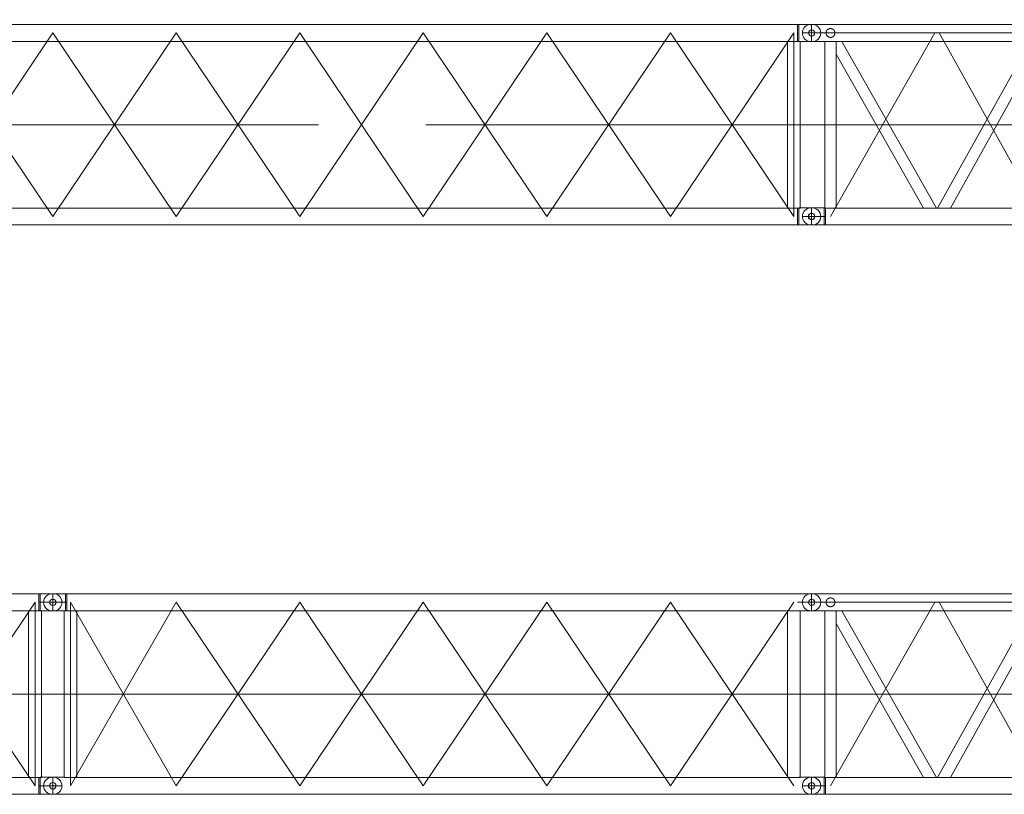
# Model space of a CAD drawing. Extents: x 8365 to 131642, y 1960 to 79602.
# Tile 17 of 121: x 31529 to 39314, y 9677 to 15800. Entities that reach past the tile are written whole.
import ezdxf

# ---------------------------------------------------------------- set-up
doc = ezdxf.new("R2010")
doc.units = 0
doc.header["$LTSCALE"] = 100
doc.header["$MEASUREMENT"] = 0
doc.linetypes.add('CENTER', pattern=[50.5, 30, -9, 2.5, -9])
doc.linetypes.add('HIDDEN', pattern=[12.6, 8.4, -4.2])
doc.layers.add('11', color=7, linetype='Continuous')

# ---------------------------------------------------------------- blocks, each defined once
blk = doc.blocks.new('*G63')
at = {"layer": '11', "color": 7, "linetype": 'Continuous', "lineweight": 9}
for p, q in [((42089, 11267.8), (42512.2, 11299.8)), ((42512.2, 11299.8), (42512.2, 11294.9)), ((42512.9, 11294.9), (43672.9, 11294.9)), ((42959.2, 11299.9), (42517.9, 11299.9)), ((42517.9, 11299.9), (42517.9, 11294.9)), ((42517.9, 11294.9), (42959.2, 11294.9)), ((42959.2, 11294.9), (42959.2, 11299.9)), ((42959.2, 11295), (42959.2, 11297.9)), ((42959.2, 11297.9), (42962.2, 11295)), ((42959.2, 11297.8), (42959.2, 11297.9)), ((42959.2, 11296.6), (42959.2, 11297.3)), ((42959.2, 11295.5), (42960.4, 11296.7)), ((42962.2, 11295), (42959.2, 11295)), ((42960.7, 11296.4), (42959.3, 11295)), ((42959.5, 11297.6), (42959.5, 11297.2)), ((42959.9, 11295), (42961, 11296.1)), ((42960.1, 11297), (42960.1, 11296)), ((42961.1, 11295), (42961.1, 11295.5)), ((42961.3, 11295.8), (42961.3, 11295)), ((42961.9, 11295.2), (42961.9, 11295)), ((43656.5, 11300), (43325.2, 11300)), ((43325.2, 11300), (43325.2, 11295)), ((43325.2, 11295), (43656.5, 11295)), ((43413.5, 11294.9), (43413.5, 11289.8)), ((43513.5, 11289.8), (43513.5, 11294.9)), ((43656.5, 11295), (43656.5, 11300)), ((37790.4, 11262.5), (37785.4, 11262.5)), ((37890.8, 11262.5), (37790.4, 11262.5)), ((37899.9, 11261.5), (37890.8, 11262.5)), ((42074.3, 11261.5), (37899.9, 11261.5)), ((42065.9, 11229.1), (42065.9, 11242.8)), ((42070.9, 11229.1), (42065.9, 11229.1)), ((42512.9, 11225.5), (42071.2, 11225.5)), ((42512.9, 11164.5), (42512.9, 11225.5)), ((42646.4, 11232.1), (42692.9, 11234.6)), ((42646.4, 11227.5), (42646.4, 11232.1)), ((42692.9, 11234.6), (43602.1, 11234.6)), ((43433.5, 11269.8), (43493.5, 11269.8)), ((43580.1, 11237.2), (43585, 11235.9)), ((43602.1, 11234.6), (43630.3, 11224.3)), ((43630.3, 11224.3), (43630.3, 11217.5)), ((43630.3, 11224.3), (43630.3, 11217.5)), ((42207.9, 11122.7), (42207.9, 11160.7)), ((42210.3, 11122.6), (42210.3, 11164.5)), ((42210.3, 11164.5), (42512.9, 11164.5)), ((42646.4, 11157.8), (42646.4, 11162.5)), ((42693.6, 11155), (42646.4, 11157.8)), ((43596, 11155), (42693.6, 11155)), ((43577.4, 11155), (43596, 11155)), ((43630.3, 11165.7), (43604.6, 11156.2)), ((43604.6, 11156.2), (43612.5, 11159.1)), ((43630.3, 11172.5), (43630.3, 11165.7)), ((37790.4, 11127.5), (37785.4, 11127.5)), ((37890.8, 11127.5), (37790.4, 11127.5)), ((37890.8, 11127.5), (37899.9, 11128.5)), ((37984.3, 11128.5), (37895.4, 11128.5)), ((37895.4, 11128.5), (37895.4, 9811.5)), ((42205.7, 11128.5), (37899.9, 11128.5)), ((37984.3, 9811.5), (37984.3, 11128.5)), ((38028.9, 11128.5), (37984.3, 11128.5)), ((37984.3, 11128.5), (37984.3, 11026.9)), ((38778.3, 9811.5), (38028.9, 11128.5)), ((38786.1, 9811.5), (39519.6, 11128.5)), ((39621.5, 11128.5), (38887.9, 9811.5)), ((39519.6, 11128.5), (39621.5, 11128.5)), ((39730.5, 11128.5), (39628.7, 11128.5)), ((39628.7, 11128.5), (40362.2, 9811.5)), ((40464.1, 9811.5), (39730.5, 11128.5)), ((40471.3, 9811.5), (41204.8, 11128.5)), ((41306.7, 11128.5), (40573.1, 9811.5)), ((41314.4, 11128.5), (42063.8, 9811.5)), ((42108.4, 9913), (41416.8, 11128.5)), ((41766.3, 11128.5), (41716.3, 11128.5)), ((41923.8, 11128.5), (41873.8, 11128.5)), ((42081.3, 11128.5), (42031.3, 11128.5)), ((42108.4, 11117), (42108.4, 9811.5)), ((42197.3, 9811.5), (42197.3, 11128.5)), ((43184.2, 11060.6), (42197.3, 9877.5)), ((42212.9, 11128.5), (42206.9, 11128.5)), ((42511.3, 11060.8), (42229.6, 11097.9)), ((42512, 11065.8), (42511.3, 11060.8)), ((43673, 11065.6), (42512.9, 11065.6)), ((42517.9, 11060.6), (42517.9, 11065.6)), ((42517.9, 11065.6), (43656.4, 11065.6)), ((43656.4, 11060.6), (42517.9, 11060.6)), ((42839.2, 11100), (42815.1, 11106.9)), ((43013.8, 11100.5), (43113.8, 11100.5)), ((43250.3, 11060.6), (43184.2, 11060.6)), ((43250.3, 10981.3), (43250.3, 11060.6)), ((43351.9, 11060.6), (43250.3, 11060.6)), ((43250.3, 11060.6), (43250.3, 9811.5)), ((43322.6, 9793.2), (43322.6, 11060.6)), ((43322.6, 11060.6), (43577.8, 11060.6)), ((43650.3, 11060.6), (43548.7, 11060.6)), ((43577.8, 11060.6), (43577.8, 9793.2)), ((43650.3, 9811.5), (43650.3, 11060.6)), ((43656.4, 11065.6), (43656.4, 11060.6)), ((37984.3, 11026.9), (38675.9, 9811.5)), ((42274.5, 9811.5), (43250.3, 10981.3)), ((43657.3, 9977.5), (43642.3, 9977.5)), ((43642.3, 9977.5), (43642.3, 9811.5)), ((43790.4, 9817.5), (43657.3, 9977.5)), ((37790.4, 9812.5), (37785.4, 9812.5)), ((37895.4, 9812.5), (37790.4, 9812.5)), ((37890.8, 9812.5), (37890.8, 9677.5)), ((37895.4, 9811.5), (37984.3, 9811.5)), ((43251.3, 9811.5), (37899.9, 9811.5)), ((37899.9, 9811.5), (37899.9, 9678.5)), ((38367.2, 9811.5), (38355.2, 9811.5)), ((39631.1, 9811.5), (39619.1, 9811.5)), ((41316.3, 9811.5), (41304.3, 9811.5)), ((42733, 9811.5), (42721, 9811.5)), ((43250.3, 9811.5), (43322.6, 9811.5)), ((43577.8, 9811.5), (43650.3, 9811.5)), ((43642.3, 9811.5), (43680.9, 9811.5)), ((43680.9, 9811.5), (43651.3, 9811.5)), ((43680.9, 9812.5), (43790.4, 9812.5)), ((43680.9, 9811.5), (43680.9, 9812.5)), ((43680.9, 9677.5), (43680.9, 9811.5)), ((43790.4, 9812.5), (43790.4, 9817.5)), ((43790.4, 9812.5), (43795.4, 9812.5)), ((43577.8, 9793.2), (43322.6, 9793.2)), ((37790.4, 9677.5), (37785.4, 9677.5)), ((37890.8, 9677.5), (37790.4, 9677.5)), ((37899.9, 9678.5), (37890.8, 9677.5)), ((37899.9, 9678.5), (43680.9, 9678.5)), ((43680.9, 9677.5), (43790.4, 9677.5))]:
    blk.add_line(p, q, dxfattribs=at)
at = {"layer": '11', "color": 7, "linetype": 'HIDDEN', "lineweight": 9}
for p, q in [((43671.2, 11295), (42510.3, 11295)), ((42512.9, 11294.9), (42517.9, 11294.9)), ((42761.4, 11258.8), (42646.4, 11233.2)), ((42646.4, 11233.2), (42646.4, 11227.9)), ((43535.9, 11260), (42767.9, 11260)), ((43630.3, 11224.3), (43535.9, 11260)), ((43630.3, 11217.5), (43630.3, 11224.3)), ((42077.7, 11195), (42228, 11195)), ((42210.3, 11150.7), (42210.3, 11122.6)), ((42646.6, 11162.5), (42646.6, 11156.4)), ((42646.6, 11156.4), (42832.3, 11101.9)), ((43208.3, 11135.1), (43547.3, 11135.1)), ((43547.3, 11135.1), (43630.3, 11165.7)), ((43630.3, 11165.7), (43630.3, 11172.5)), ((39726.8, 11128.5), (39632.4, 11128.5)), ((42194.1, 11128.5), (42111.6, 11128.5)), ((42517.9, 11065.6), (42512.9, 11065.6)), ((42839.2, 11100.6), (43135.7, 11100.6)), ((43145.1, 11103.7), (43198.7, 11132.7)), ((43496.3, 10470), (43406.3, 10470)), ((43486.3, 10470), (43416.3, 10470)), ((43416.3, 10470), (43486.3, 10470))]:
    blk.add_line(p, q, dxfattribs=at)
at = {"layer": '11', "color": 7, "linetype": 'CENTER', "lineweight": 9}
for p, q in [((37790.4, 11262.5), (37790.4, 11127.5)), ((37885.1, 11262.5), (37879.4, 11262.5)), ((42646.4, 11151), (42646.4, 11237.6)), ((42646.4, 11186.3), (42646.4, 11211.3)), ((43128.5, 11155.5), (43128.5, 11232.5)), ((43630.3, 11195), (43630.3, 11237.5)), ((43630.4, 11142.3), (43630.4, 11248.4)), ((37717.9, 11195), (37901.9, 11195)), ((37790.4, 11195), (43790.4, 11195)), ((37939.9, 9745), (38765, 11195)), ((38765, 11195), (38800, 11195)), ((38800, 11195), (39607.6, 9745)), ((39607.6, 11195), (39642.6, 11195)), ((39642.6, 9745), (40450.2, 11195)), ((40485.2, 11195), (41292.8, 9745)), ((41327.8, 9745), (42152.9, 11195)), ((42011.2, 11195), (43930, 11195)), ((42623.8, 11195), (42190.1, 11195)), ((43742.6, 11195), (42623.8, 11195)), ((42646.4, 11182.2), (42646.4, 11209.9)), ((43630.3, 11184), (43630.3, 11204.1)), ((43630.3, 11192.8), (43630.3, 11197.1)), ((43630.3, 11195), (43630.3, 11157.5)), ((43630.4, 11192.8), (43630.4, 11197.1)), ((43667.8, 11195), (43742.6, 11195)), ((37879.4, 11127.5), (37890.4, 11127.5)), ((37790.4, 10470), (43790.4, 10470)), ((37790.4, 9812.5), (37790.4, 9677.5)), ((37885.1, 9812.5), (37879.4, 9812.5)), ((43790.4, 9812.5), (43790.4, 9677.5)), ((37717.9, 9745), (37901.9, 9745)), ((39607.6, 9745), (39642.6, 9745)), ((43862.9, 9745), (43678.9, 9745)), ((43790.4, 9806.7), (43790.4, 9689.1)), ((37879.4, 9677.5), (37890.4, 9677.5))]:
    blk.add_line(p, q, dxfattribs=at)
at = {"layer": '11', "color": 7, "linetype": 'Continuous', "lineweight": 9}
blk.add_lwpolyline([(43672.9, 11294.9), (43677.6, 11293.3), (43681.7, 11291.7), (43685.5, 11290.1), (43688.7, 11288.4), (43691.6, 11286.8), (43694, 11285.2), (43696.1, 11283.5), (43697.7, 11281.8), (43699, 11280.1), (43699.8, 11278.3)], dxfattribs=at)
at = {"layer": '11', "color": 7, "linetype": 'HIDDEN', "lineweight": 9}
blk.add_lwpolyline([(43135.7, 11100.6), (43136.7, 11100.8), (43137.6, 11101), (43138.6, 11101.2), (43139.6, 11101.4), (43140.6, 11101.7), (43141.5, 11102), (43142.5, 11102.4), (43143.4, 11102.8), (43144.3, 11103.2), (43145.1, 11103.7)], dxfattribs=at)
at = {"layer": '11', "color": 7, "linetype": 'CENTER', "lineweight": 9}
for centre, radius in [((37939.9, 11195), 35), ((42646.4, 11195), 32.5), ((43630.3, 11195), 22.5)]:
    blk.add_circle(centre, radius, dxfattribs=at)
at = {"layer": '11', "color": 7, "linetype": 'Continuous', "lineweight": 9}
for centre, radius in [((42646.4, 11195), 65), ((42646.4, 11194.9), 40), ((42646.4, 11194.9), 40), ((42646.4, 11194.9), 38), ((43128.5, 11194.6), 27.5), ((43628.7, 11195), 65), ((43630.4, 11195), 40), ((43630.4, 11195), 40), ((43630.4, 11195), 38), ((43630.4, 11194.3), 27.5), ((37790.4, 9744.2), 25.5), ((37790.4, 9744.2), 25)]:
    blk.add_circle(centre, radius, dxfattribs=at)
at = {"layer": '11', "color": 7, "linetype": 'HIDDEN', "lineweight": 9}
blk.add_circle((42646.4, 11195), 27.5, dxfattribs=at)
at = {"layer": '11', "color": 7, "linetype": 'Continuous', "lineweight": 9}
for centre, radius, start, end in [((43433.5, 11289.8), 20, 180, -90.02621), ((43493.5, 11289.8), 20, -90, 0.01749), ((37785.4, 11195), 67.5, 90, 180), ((42090.9, 11242.8), 25, 94.33804, 179.9978), ((42646.4, 11195), 32.5, 90, -90), ((43630.3, 11195), 22.5, -90, 90), ((42921.9, 11180.2), 784, -7.18536, 7.18518), ((37785.4, 11195), 67.5, 180, -90), ((43596, 11185), 30, -90, -73.35593), ((43596, 11185.1), 30.1, -90, -73.42239), ((42232.9, 11122.7), 25, 180, -97.49106), ((43673, 11095.6), 30, -90, -26.49203), ((37785.4, 9745), 67.5, 90, 180), ((43795.4, 9745), 67.5, 0, 90), ((37785.4, 9745), 67.5, 180, -90), ((43795.4, 9745), 67.5, -90, 0)]:
    blk.add_arc(centre, radius, start, end, dxfattribs=at)
at = {"layer": '11', "color": 7, "linetype": 'HIDDEN', "lineweight": 9}
for centre, radius, start, end in [((42646.6, 11195.2), 32.7, 90.38233, -90.00244), ((42768, 11239.9), 20.1, 90, 109.13646), ((43630.3, 11195), 22.5, -90, 90), ((43208.3, 11115.1), 20, 90, 118.40984), ((42839.2, 11120.7), 20, -109.99475, -89.99823)]:
    blk.add_arc(centre, radius, start, end, dxfattribs=at)
blk = doc.blocks.new('*G64')
at = {"layer": '11', "color": 7, "linetype": 'Continuous', "lineweight": 9}
for p, q in [((30673.7, 11261.4), (31679.3, 11261.4)), ((31690, 11262.4), (31679.3, 11261.4)), ((31679.3, 11261.4), (31679.3, 11128.4)), ((31790.4, 11262.4), (31690, 11262.4)), ((31690, 11262.4), (31690, 11253.9)), ((31690, 11262.4), (31690, 11127.4)), ((31785.4, 11262.4), (31790.4, 11262.4)), ((31795.3, 11262.4), (31790.4, 11262.4)), ((31599.6, 11128.4), (30673.7, 11128.4)), ((31701.2, 11128.4), (31599.6, 11128.4)), ((31599.6, 11128.4), (31599.6, 9811.4)), ((31679.3, 11128.4), (31701.2, 11128.4)), ((31686.9, 11127.4), (31790.4, 11127.4)), ((31701.2, 9811.4), (31701.2, 11128.4)), ((31599.6, 9811.4), (30673.7, 9811.4)), ((31599.6, 9811.4), (31701.2, 9811.4)), ((31679.3, 9678.4), (31679.3, 9811.4)), ((31679.3, 9811.4), (31701.2, 9811.4)), ((31790.4, 9812.4), (31689.9, 9812.4)), ((31689.9, 9812.4), (31689.9, 9803.9)), ((31689.9, 9812.4), (31689.9, 9677.4)), ((31702.1, 9812.4), (31707.9, 9812.4)), ((30673.7, 9678.4), (31679.3, 9678.4)), ((31689.9, 9677.4), (31679.3, 9678.4)), ((31686.9, 9677.4), (31790.4, 9677.4)), ((31702.1, 9677.4), (31707.9, 9677.4))]:
    blk.add_line(p, q, dxfattribs=at)
at = {"layer": '11', "color": 7, "linetype": 'CENTER', "lineweight": 9}
for p, q in [((31702.1, 11262.4), (31707.9, 11262.4)), ((31790.4, 11262.4), (31790.4, 11127.4)), ((31790.4, 11261.4), (31790.4, 11128.4)), ((31650.4, 9744.9), (30673.7, 11194.9)), ((31650.4, 11194.9), (30673.7, 9744.9)), ((31650.4, 11194.9), (31650.4, 9744.9)), ((31731.2, 11194.9), (31849.2, 11194.9)), ((31707.9, 11127.4), (31696.8, 11127.4)), ((31790.4, 10469.9), (19790.4, 10469.9)), ((19790.4, 10469.9), (31790.4, 10469.9)), ((31790.4, 9812.4), (31790.4, 9677.4)), ((31790.4, 9811.4), (31790.4, 9678.4)), ((31831.3, 9744.9), (31734.4, 9744.9))]:
    blk.add_line(p, q, dxfattribs=at)
at = {"layer": '11', "color": 7, "linetype": 'Continuous', "lineweight": 9}
for centre in [(31790.4, 11194.9), (31790.4, 9744.9), (31790.4, 9744.9)]:
    blk.add_circle(centre, 25, dxfattribs=at)
for centre, start, end in [((31795.3, 11194.9), 0, 90), ((31795.3, 11194.9), -90, 0), ((31795.3, 9744.9), 0, 94.22456), ((31795.3, 9744.9), -94.22533, 0)]:
    blk.add_arc(centre, 67.5, start, end, dxfattribs=at)
blk = doc.blocks.new('*G65')
at = {"layer": '11', "color": 7, "linetype": 'Continuous', "lineweight": 9}
for p, q in [((31785.4, 11262.4), (31790.4, 11262.4)), ((31795.3, 11262.4), (31790.4, 11262.4)), ((31790.4, 11262.4), (31890.8, 11262.4)), ((31878.6, 11262.4), (31872.9, 11262.4)), ((31890.8, 11262.4), (31890.8, 11253.9)), ((31890.8, 11262.4), (31890.8, 11127.4)), ((31901.3, 11261.4), (31890.8, 11262.4)), ((32907, 11261.4), (31901.3, 11261.4)), ((31901.3, 11261.4), (31901.3, 11128.4)), ((32767, 11261.4), (31901.3, 11261.4)), ((32767, 11261.4), (33743.7, 11261.4)), ((32907, 11261.4), (33883.7, 11261.4)), ((34720.3, 11261.4), (33743.7, 11261.4)), ((34720.3, 11261.4), (35697, 11261.4)), ((36673.7, 11261.4), (35697, 11261.4)), ((36673.7, 11261.4), (37679.3, 11261.4)), ((37690, 11262.4), (37679.3, 11261.4)), ((37790.4, 11262.4), (37690, 11262.4)), ((31790.4, 11127.4), (31785.4, 11127.4)), ((31790.4, 11127.5), (31795.3, 11127.5)), ((31893.9, 11127.4), (31790.4, 11127.4)), ((31878.6, 11127.4), (31872.9, 11127.4)), ((31879.6, 9811.4), (31879.6, 11128.4)), ((31879.6, 11128.4), (31981.2, 11128.4)), ((31901.3, 11128.4), (31879.6, 11128.4)), ((31901.3, 11128.4), (32767, 11128.4)), ((31981.2, 11128.4), (31981.2, 9811.4)), ((31981.2, 11128.4), (32907, 11128.4)), ((33743.7, 11128.4), (32767, 11128.4)), ((33883.7, 11128.4), (32907, 11128.4)), ((33743.7, 11128.4), (34720.3, 11128.4)), ((35697, 11128.4), (34720.3, 11128.4)), ((35697, 11128.4), (36673.7, 11128.4)), ((37599.6, 11128.4), (36673.7, 11128.4)), ((37701.2, 11128.4), (37599.6, 11128.4)), ((37599.6, 11128.4), (37599.6, 9811.4)), ((37679.3, 11128.4), (37701.2, 11128.4)), ((37686.9, 11127.5), (37790.4, 11127.5)), ((37701.2, 9811.4), (37701.2, 11128.4)), ((31785.4, 9812.4), (31790.4, 9812.4)), ((31879.6, 9812.4), (31790.4, 9812.4)), ((31901.3, 9811.4), (31879.6, 9811.4)), ((31981.2, 9811.4), (31879.6, 9811.4)), ((32767, 9811.4), (31901.3, 9811.4)), ((31981.2, 9811.4), (32907, 9811.4)), ((32767, 9811.4), (33743.7, 9811.4)), ((34720.3, 9811.4), (33743.7, 9811.4)), ((34720.3, 9811.4), (35697, 9811.4)), ((36673.7, 9811.4), (35697, 9811.4)), ((37599.6, 9811.4), (36673.7, 9811.4)), ((37599.6, 9811.4), (37701.2, 9811.4)), ((37679.3, 9811.4), (37701.2, 9811.4)), ((37790.4, 9812.4), (37689.9, 9812.4)), ((37702.1, 9812.4), (37707.9, 9812.4)), ((37785.4, 9812.4), (37790.4, 9812.4)), ((37795.3, 9812.4), (37790.4, 9812.4)), ((31790.4, 9677.5), (31785.4, 9677.5)), ((31901.3, 9677.5), (31790.4, 9677.5)), ((31790.4, 9677.4), (31795.3, 9677.4)), ((32907, 9678.4), (31901.3, 9678.4)), ((31901.3, 9678.4), (32767, 9678.4)), ((33743.7, 9678.4), (32767, 9678.4)), ((33743.7, 9678.4), (34720.3, 9678.4)), ((35697, 9678.4), (34720.3, 9678.4)), ((35697, 9678.4), (36673.7, 9678.4)), ((36673.7, 9678.4), (37679.3, 9678.4)), ((37679.3, 9678.4), (37686.9, 9677.4)), ((37686.9, 9677.4), (37790.4, 9677.4)), ((37702.1, 9677.4), (37707.9, 9677.4))]:
    blk.add_line(p, q, dxfattribs=at)
at = {"layer": '11', "color": 7, "linetype": 'CENTER', "lineweight": 9}
for p, q in [((31790.4, 11262.4), (31790.4, 11127.5)), ((31790.4, 11261.4), (31790.4, 11128.4)), ((37702.1, 11262.4), (37707.9, 11262.4)), ((37790.4, 11262.4), (37790.4, 11127.5)), ((37790.4, 11261.4), (37790.4, 11128.4)), ((31862.9, 11195), (31678.9, 11195)), ((31790.4, 11194.9), (31718.9, 11194.9)), ((31901.9, 11194.9), (31790.4, 11194.9)), ((32767, 11194.9), (31930.4, 9744.9)), ((32767, 9744.9), (31930.4, 11194.9)), ((31930.4, 11194.9), (31930.4, 9744.9)), ((33743.7, 9744.9), (32767, 11194.9)), ((33743.7, 11194.9), (32767, 9744.9)), ((34720.3, 11194.9), (33743.7, 9744.9)), ((34720.3, 9744.9), (33743.7, 11194.9)), ((35697, 9744.9), (34720.3, 11194.9)), ((35697, 11194.9), (34720.3, 9744.9)), ((36673.7, 11194.9), (35697, 9744.9)), ((36673.7, 9744.9), (35697, 11194.9)), ((37650.4, 9744.9), (36673.7, 11194.9)), ((37650.4, 11194.9), (36673.7, 9744.9)), ((37862.9, 11195), (37678.9, 11195)), ((37707.9, 11127.5), (37696.8, 11127.5)), ((37790.4, 10469.9), (31790.4, 10469.9)), ((31790.4, 10469.9), (37790.4, 10469.9)), ((31790.4, 9812.4), (31790.4, 9677.5)), ((31790.4, 9811.4), (31790.4, 9678.4)), ((37790.4, 9812.4), (37790.4, 9677.5)), ((37790.4, 9811.4), (37790.4, 9678.4)), ((31678.9, 9744.9), (31790.4, 9744.9)), ((31790.4, 9744.9), (31861.9, 9744.9)), ((31872.8, 9677.5), (31883.9, 9677.5))]:
    blk.add_line(p, q, dxfattribs=at)
at = {"layer": '11', "color": 7, "linetype": 'Continuous', "lineweight": 9}
for centre, radius in [((31790.4, 11194.9), 25), ((37790.4, 11194.9), 25), ((37790.4, 9745), 25.5)]:
    blk.add_circle(centre, radius, dxfattribs=at)
for centre, start, end in [((31785.4, 11194.9), 90, 180), ((31795.3, 11194.9), 82.4285, 90.00209), ((37785.4, 11194.9), 90, 180), ((37795.3, 11195), 0, 90), ((31785.4, 11194.9), 180, -90), ((37785.4, 11194.9), 180, -90), ((37795.3, 11195), -90, 0), ((31785.4, 9745), 90, 180), ((31785.4, 9744.9), 90, 97.57547), ((37785.4, 9745), 90, 180), ((37785.4, 9744.9), 90, 97.57547), ((37795.3, 9744.9), 0, 90), ((31785.4, 9745), 180, -90), ((37785.4, 9745), 180, -90), ((37795.3, 9744.9), -90, 0), ((31785.4, 9744.9), -97.57407, -89.99792)]:
    blk.add_arc(centre, 67.5, start, end, dxfattribs=at)
blk = doc.blocks.new('*G76')
at = {"layer": '11', "color": 7, "linetype": 'Continuous', "lineweight": 9}
for p, q in [((37790.4, 15762.5), (37785.4, 15762.5)), ((37890.8, 15762.5), (37790.4, 15762.5)), ((37899.9, 15761.5), (37890.8, 15762.5)), ((42074.3, 15761.5), (37899.9, 15761.5)), ((42065.9, 15729.1), (42065.9, 15742.8)), ((42070.9, 15729.1), (42065.9, 15729.1)), ((42089, 15767.8), (42512.2, 15799.8)), ((42512.2, 15799.8), (42512.2, 15794.9)), ((42512.9, 15794.9), (43672.9, 15794.9)), ((42959.2, 15799.9), (42517.9, 15799.9)), ((42517.9, 15799.9), (42517.9, 15794.9)), ((42517.9, 15794.9), (42959.2, 15794.9)), ((42646.4, 15732.1), (42692.9, 15734.6)), ((42646.4, 15727.5), (42646.4, 15732.1)), ((42692.9, 15734.6), (43602.1, 15734.6)), ((42959.2, 15794.9), (42959.2, 15799.9)), ((42959.2, 15795), (42959.2, 15797.9)), ((42959.2, 15797.9), (42962.2, 15795)), ((42959.2, 15797.8), (42959.2, 15797.9)), ((42959.2, 15796.6), (42959.2, 15797.3)), ((42959.2, 15795.5), (42960.4, 15796.7)), ((42962.2, 15795), (42959.2, 15795)), ((42960.7, 15796.4), (42959.3, 15795)), ((42959.5, 15797.6), (42959.5, 15797.2)), ((42959.9, 15795), (42961, 15796.1)), ((42960.1, 15797), (42960.1, 15796)), ((42961.1, 15795), (42961.1, 15795.5)), ((42961.3, 15795.8), (42961.3, 15795)), ((42961.9, 15795.2), (42961.9, 15795)), ((43656.5, 15800), (43325.2, 15800)), ((43325.2, 15800), (43325.2, 15795)), ((43325.2, 15795), (43656.5, 15795)), ((43413.5, 15794.9), (43413.5, 15789.8)), ((43433.5, 15769.8), (43493.5, 15769.8)), ((43513.5, 15789.8), (43513.5, 15794.9)), ((43580.1, 15737.2), (43585, 15735.9)), ((43602.1, 15734.6), (43630.3, 15724.3)), ((43656.5, 15795), (43656.5, 15800)), ((42512.9, 15725.5), (42071.2, 15725.5)), ((42207.9, 15622.7), (42207.9, 15660.7)), ((42210.3, 15622.6), (42210.3, 15664.5)), ((42210.3, 15664.5), (42512.9, 15664.5)), ((42512.9, 15664.5), (42512.9, 15725.5)), ((42646.4, 15657.8), (42646.4, 15662.5)), ((42693.6, 15655), (42646.4, 15657.8)), ((43596, 15655), (42693.6, 15655)), ((43577.4, 15655), (43596, 15655)), ((43630.3, 15665.7), (43604.6, 15656.2)), ((43604.6, 15656.2), (43612.5, 15659.1)), ((43630.3, 15724.3), (43630.3, 15717.5)), ((43630.3, 15724.3), (43630.3, 15717.5)), ((43630.3, 15672.5), (43630.3, 15665.7)), ((37790.4, 15627.5), (37785.4, 15627.5)), ((37890.8, 15627.5), (37790.4, 15627.5)), ((37890.8, 15627.5), (37899.9, 15628.5)), ((37984.3, 15628.5), (37895.4, 15628.5)), ((37895.4, 15628.5), (37895.4, 14311.5)), ((42205.7, 15628.5), (37899.9, 15628.5)), ((37984.3, 14311.5), (37984.3, 15628.5)), ((38028.9, 15628.5), (37984.3, 15628.5)), ((37984.3, 15628.5), (37984.3, 15526.9)), ((38778.3, 14311.5), (38028.9, 15628.5)), ((38786.1, 14311.5), (39519.6, 15628.5)), ((39621.5, 15628.5), (38887.9, 14311.5)), ((39519.6, 15628.5), (39621.5, 15628.5)), ((39730.5, 15628.5), (39628.7, 15628.5)), ((39628.7, 15628.5), (40362.2, 14311.5)), ((40464.1, 14311.5), (39730.5, 15628.5)), ((40471.3, 14311.5), (41204.8, 15628.5)), ((41306.7, 15628.5), (40573.1, 14311.5)), ((41314.4, 15628.5), (42063.8, 14311.5)), ((42108.4, 14413), (41416.8, 15628.5)), ((41766.3, 15628.5), (41716.3, 15628.5)), ((41923.8, 15628.5), (41873.8, 15628.5)), ((42081.3, 15628.5), (42031.3, 15628.5)), ((42108.4, 15617), (42108.4, 14311.5)), ((42197.3, 14311.5), (42197.3, 15628.5)), ((42212.9, 15628.5), (42206.9, 15628.5)), ((42511.3, 15560.8), (42229.6, 15597.9)), ((42839.2, 15600), (42815.1, 15606.9)), ((43013.8, 15600.5), (43113.8, 15600.5)), ((37984.3, 15526.9), (38675.9, 14311.5)), ((43184.2, 15560.6), (42197.3, 14377.5)), ((42512, 15565.8), (42511.3, 15560.8)), ((43673, 15565.6), (42512.9, 15565.6)), ((42517.9, 15560.6), (42517.9, 15565.6)), ((42517.9, 15565.6), (43656.4, 15565.6)), ((43656.4, 15560.6), (42517.9, 15560.6)), ((43250.3, 15560.6), (43184.2, 15560.6)), ((43250.3, 15481.3), (43250.3, 15560.6)), ((43351.9, 15560.6), (43250.3, 15560.6)), ((43250.3, 15560.6), (43250.3, 14311.5)), ((43322.6, 14293.2), (43322.6, 15560.6)), ((43322.6, 15560.6), (43577.8, 15560.6)), ((43650.3, 15560.6), (43548.7, 15560.6)), ((43577.8, 15560.6), (43577.8, 14293.2)), ((43650.3, 14311.5), (43650.3, 15560.6)), ((43656.4, 15565.6), (43656.4, 15560.6)), ((42274.5, 14311.5), (43250.3, 15481.3)), ((43657.3, 14477.5), (43642.3, 14477.5)), ((43642.3, 14477.5), (43642.3, 14311.5)), ((43790.4, 14317.5), (43657.3, 14477.5)), ((37790.4, 14312.5), (37785.4, 14312.5)), ((37895.4, 14312.5), (37790.4, 14312.5)), ((37890.8, 14312.5), (37890.8, 14177.5)), ((37895.4, 14311.5), (37984.3, 14311.5)), ((43251.3, 14311.5), (37899.9, 14311.5)), ((37899.9, 14311.5), (37899.9, 14178.5)), ((38367.2, 14311.5), (38355.2, 14311.5)), ((39631.1, 14311.5), (39619.1, 14311.5)), ((41316.3, 14311.5), (41304.3, 14311.5)), ((42733, 14311.5), (42721, 14311.5)), ((43250.3, 14311.5), (43322.6, 14311.5)), ((43577.8, 14293.2), (43322.6, 14293.2)), ((43577.8, 14311.5), (43650.3, 14311.5)), ((43642.3, 14311.5), (43680.9, 14311.5)), ((43680.9, 14311.5), (43651.3, 14311.5)), ((43680.9, 14312.5), (43790.4, 14312.5)), ((43680.9, 14311.5), (43680.9, 14312.5)), ((43680.9, 14177.5), (43680.9, 14311.5)), ((43790.4, 14312.5), (43790.4, 14317.5)), ((43790.4, 14312.5), (43795.4, 14312.5)), ((37790.4, 14177.5), (37785.4, 14177.5)), ((37890.8, 14177.5), (37790.4, 14177.5)), ((37899.9, 14178.5), (37890.8, 14177.5)), ((37899.9, 14178.5), (43680.9, 14178.5)), ((43680.9, 14177.5), (43790.4, 14177.5))]:
    blk.add_line(p, q, dxfattribs=at)
at = {"layer": '11', "color": 7, "linetype": 'CENTER', "lineweight": 9}
for p, q in [((37790.4, 15762.5), (37790.4, 15627.5)), ((37885.1, 15762.5), (37879.4, 15762.5)), ((42646.4, 15651), (42646.4, 15737.6)), ((43128.5, 15655.5), (43128.5, 15732.5)), ((43630.3, 15695), (43630.3, 15737.5)), ((43630.4, 15642.3), (43630.4, 15748.4)), ((37717.9, 15695), (37901.9, 15695)), ((37790.4, 15695), (43790.4, 15695)), ((37939.9, 14245), (38765, 15695)), ((38765, 15695), (38800, 15695)), ((38800, 15695), (39607.6, 14245)), ((39607.6, 15695), (39642.6, 15695)), ((39642.6, 14245), (40450.2, 15695)), ((40485.2, 15695), (41292.8, 14245)), ((41327.8, 14245), (42152.9, 15695)), ((42011.2, 15695), (43930, 15695)), ((42623.8, 15695), (42190.1, 15695)), ((43742.6, 15695), (42623.8, 15695)), ((42646.4, 15686.3), (42646.4, 15711.3)), ((42646.4, 15682.2), (42646.4, 15709.9)), ((43630.3, 15684), (43630.3, 15704.1)), ((43630.3, 15692.8), (43630.3, 15697.1)), ((43630.3, 15695), (43630.3, 15657.5)), ((43630.4, 15692.8), (43630.4, 15697.1)), ((43667.8, 15695), (43742.6, 15695)), ((37879.4, 15627.5), (37890.4, 15627.5)), ((37790.4, 14970), (43790.4, 14970)), ((37790.4, 14312.5), (37790.4, 14177.5)), ((37885.1, 14312.5), (37879.4, 14312.5)), ((43790.4, 14312.5), (43790.4, 14177.5)), ((43790.4, 14306.7), (43790.4, 14189.1)), ((37717.9, 14245), (37901.9, 14245)), ((37879.4, 14177.5), (37890.4, 14177.5)), ((39607.6, 14245), (39642.6, 14245)), ((43862.9, 14245), (43678.9, 14245))]:
    blk.add_line(p, q, dxfattribs=at)
at = {"layer": '11', "color": 7, "linetype": 'HIDDEN', "lineweight": 9}
for p, q in [((43671.2, 15795), (42510.3, 15795)), ((42512.9, 15794.9), (42517.9, 15794.9)), ((42761.4, 15758.8), (42646.4, 15733.2)), ((42646.4, 15733.2), (42646.4, 15727.9)), ((43535.9, 15760), (42767.9, 15760)), ((43630.3, 15724.3), (43535.9, 15760)), ((42077.7, 15695), (42228, 15695)), ((42210.3, 15650.7), (42210.3, 15622.6)), ((42646.6, 15662.5), (42646.6, 15656.4)), ((42646.6, 15656.4), (42832.3, 15601.9)), ((43547.3, 15635.1), (43630.3, 15665.7)), ((43630.3, 15717.5), (43630.3, 15724.3)), ((43630.3, 15665.7), (43630.3, 15672.5)), ((39726.8, 15628.5), (39632.4, 15628.5)), ((42194.1, 15628.5), (42111.6, 15628.5)), ((42839.2, 15600.6), (43135.7, 15600.6)), ((43145.1, 15603.7), (43198.7, 15632.7)), ((43208.3, 15635.1), (43547.3, 15635.1)), ((42517.9, 15565.6), (42512.9, 15565.6)), ((43496.3, 14970), (43406.3, 14970)), ((43486.3, 14970), (43416.3, 14970)), ((43416.3, 14970), (43486.3, 14970))]:
    blk.add_line(p, q, dxfattribs=at)
at = {"layer": '11', "color": 7, "linetype": 'Continuous', "lineweight": 9}
blk.add_lwpolyline([(43672.9, 15794.9), (43677.6, 15793.3), (43681.7, 15791.7), (43685.5, 15790.1), (43688.7, 15788.4), (43691.6, 15786.8), (43694, 15785.2), (43696.1, 15783.5), (43697.7, 15781.8), (43699, 15780.1), (43699.8, 15778.3)], dxfattribs=at)
at = {"layer": '11', "color": 7, "linetype": 'HIDDEN', "lineweight": 9}
blk.add_lwpolyline([(43135.7, 15600.6), (43136.7, 15600.8), (43137.6, 15601), (43138.6, 15601.2), (43139.6, 15601.4), (43140.6, 15601.7), (43141.5, 15602), (43142.5, 15602.4), (43143.4, 15602.8), (43144.3, 15603.2), (43145.1, 15603.7)], dxfattribs=at)
at = {"layer": '11', "color": 7, "linetype": 'CENTER', "lineweight": 9}
for centre, radius in [((37939.9, 15695), 35), ((42646.4, 15695), 32.5), ((43630.3, 15695), 22.5)]:
    blk.add_circle(centre, radius, dxfattribs=at)
at = {"layer": '11', "color": 7, "linetype": 'Continuous', "lineweight": 9}
for centre, radius in [((42646.4, 15695), 65), ((42646.4, 15694.9), 40), ((42646.4, 15694.9), 40), ((42646.4, 15694.9), 38), ((43628.7, 15695), 65), ((43630.4, 15695), 40), ((43630.4, 15695), 40), ((43630.4, 15695), 38), ((43128.5, 15694.6), 27.5), ((43630.4, 15694.3), 27.5), ((37790.4, 14244.2), 25.5), ((37790.4, 14244.2), 25)]:
    blk.add_circle(centre, radius, dxfattribs=at)
at = {"layer": '11', "color": 7, "linetype": 'HIDDEN', "lineweight": 9}
blk.add_circle((42646.4, 15695), 27.5, dxfattribs=at)
at = {"layer": '11', "color": 7, "linetype": 'Continuous', "lineweight": 9}
for centre, radius, start, end in [((37785.4, 15695), 67.5, 90, 180), ((42090.9, 15742.8), 25, 94.33804, 179.9978), ((42646.4, 15695), 32.5, 90, -90), ((43433.5, 15789.8), 20, 180, -90.02621), ((43493.5, 15789.8), 20, -90, 0.01749), ((42921.9, 15680.2), 784, -7.18536, 7.18518), ((37785.4, 15695), 67.5, 180, -90), ((43596, 15685), 30, -90, -73.35593), ((43596, 15685.1), 30.1, -90, -73.42239), ((43630.3, 15695), 22.5, -90, 90), ((42232.9, 15622.7), 25, 180, -97.49106), ((43673, 15595.6), 30, -90, -26.49203), ((37785.4, 14245), 67.5, 90, 180), ((43795.4, 14245), 67.5, 0, 90), ((37785.4, 14245), 67.5, 180, -90), ((43795.4, 14245), 67.5, -90, 0)]:
    blk.add_arc(centre, radius, start, end, dxfattribs=at)
at = {"layer": '11', "color": 7, "linetype": 'HIDDEN', "lineweight": 9}
for centre, radius, start, end in [((42646.6, 15695.2), 32.7, 90.38233, -90.00244), ((42768, 15739.9), 20.1, 90, 109.13646), ((43630.3, 15695), 22.5, -90, 90), ((42839.2, 15620.7), 20, -109.99475, -89.99823), ((43208.3, 15615.1), 20, 90, 118.40984)]:
    blk.add_arc(centre, radius, start, end, dxfattribs=at)
blk = doc.blocks.new('*G77')
at = {"layer": '11', "color": 7, "linetype": 'Continuous', "lineweight": 9}
for p, q in [((30813.7, 15761.4), (31790.4, 15761.4)), ((32767, 15761.4), (31790.4, 15761.4)), ((32767, 15761.4), (33743.7, 15761.4)), ((34720.3, 15761.4), (33743.7, 15761.4)), ((34720.3, 15761.4), (35697, 15761.4)), ((36673.7, 15761.4), (35697, 15761.4)), ((36673.7, 15761.4), (37679.3, 15761.4)), ((37690, 15762.4), (37679.3, 15761.4)), ((37679.3, 15761.4), (37679.3, 15628.4)), ((37790.4, 15762.4), (37690, 15762.4)), ((37690, 15762.4), (37690, 15754)), ((37690, 15762.4), (37690, 15627.5)), ((37785.4, 15762.4), (37790.4, 15762.4)), ((37795.3, 15762.4), (37790.4, 15762.4)), ((31790.4, 15628.4), (30813.7, 15628.4)), ((31790.4, 15628.4), (32767, 15628.4)), ((33743.7, 15628.4), (32767, 15628.4)), ((33743.7, 15628.4), (34720.3, 15628.4)), ((35697, 15628.4), (34720.3, 15628.4)), ((35697, 15628.4), (36673.7, 15628.4)), ((37599.6, 15628.4), (36673.7, 15628.4)), ((37701.2, 15628.4), (37599.6, 15628.4)), ((37599.6, 15628.4), (37599.6, 14311.4)), ((37679.3, 15628.4), (37701.2, 15628.4)), ((37686.9, 15627.5), (37790.4, 15627.5)), ((37701.2, 14311.4), (37701.2, 15628.4)), ((30813.7, 14311.4), (31790.4, 14311.4)), ((32767, 14311.4), (31790.4, 14311.4)), ((32767, 14311.4), (33743.7, 14311.4)), ((34720.3, 14311.4), (33743.7, 14311.4)), ((34720.3, 14311.4), (35697, 14311.4)), ((36673.7, 14311.4), (35697, 14311.4)), ((37599.6, 14311.4), (36673.7, 14311.4)), ((37599.6, 14311.4), (37701.2, 14311.4)), ((37679.3, 14178.4), (37679.3, 14311.4)), ((37679.3, 14311.4), (37701.2, 14311.4)), ((37790.4, 14312.4), (37689.9, 14312.4)), ((37689.9, 14312.4), (37689.9, 14303.9)), ((37689.9, 14312.4), (37689.9, 14177.4)), ((37702.1, 14312.4), (37707.9, 14312.4)), ((31790.4, 14178.4), (30813.7, 14178.4)), ((31790.4, 14178.4), (32767, 14178.4)), ((33743.7, 14178.4), (32767, 14178.4)), ((33743.7, 14178.4), (34720.3, 14178.4)), ((35697, 14178.4), (34720.3, 14178.4)), ((35697, 14178.4), (36673.7, 14178.4)), ((36673.7, 14178.4), (37679.3, 14178.4)), ((37689.9, 14177.4), (37679.3, 14178.4)), ((37686.9, 14177.4), (37790.4, 14177.4)), ((37702.1, 14177.4), (37707.9, 14177.4))]:
    blk.add_line(p, q, dxfattribs=at)
at = {"layer": '11', "color": 7, "linetype": 'CENTER', "lineweight": 9}
for p, q in [((37702.1, 15762.4), (37707.9, 15762.4)), ((37790.4, 15762.4), (37790.4, 15627.5)), ((37790.4, 15761.4), (37790.4, 15628.4)), ((31790.4, 14244.9), (30813.7, 15694.9)), ((31790.4, 15694.9), (30813.7, 14244.9)), ((32767, 15694.9), (31790.4, 14244.9)), ((32767, 14244.9), (31790.4, 15694.9)), ((33743.7, 14244.9), (32767, 15694.9)), ((33743.7, 15694.9), (32767, 14244.9)), ((34720.3, 15694.9), (33743.7, 14244.9)), ((34720.3, 14244.9), (33743.7, 15694.9)), ((35697, 14244.9), (34720.3, 15694.9)), ((35697, 15694.9), (34720.3, 14244.9)), ((36673.7, 15694.9), (35697, 14244.9)), ((36673.7, 14244.9), (35697, 15694.9)), ((37650.4, 14244.9), (36673.7, 15694.9)), ((37650.4, 15694.9), (36673.7, 14244.9)), ((37650.4, 15694.9), (37650.4, 14244.9)), ((37731.2, 15695), (37849.2, 15695)), ((37707.9, 15627.5), (37696.8, 15627.5)), ((37790.4, 14969.9), (25790.4, 14969.9)), ((25790.4, 14969.9), (37790.4, 14969.9)), ((37790.4, 14312.4), (37790.4, 14177.5)), ((37790.4, 14311.4), (37790.4, 14178.4)), ((37831.3, 14244.9), (37734.4, 14244.9))]:
    blk.add_line(p, q, dxfattribs=at)
at = {"layer": '11', "color": 7, "linetype": 'Continuous', "lineweight": 9}
for centre in [(37790.4, 15694.9), (37790.4, 14244.9), (37790.4, 14245)]:
    blk.add_circle(centre, 25, dxfattribs=at)
for centre, start, end in [((37795.3, 15695), 0, 90), ((37795.3, 15695), -90, 0), ((37795.3, 14244.9), 0, 94.22456), ((37795.3, 14244.9), -94.22533, 0)]:
    blk.add_arc(centre, 67.5, start, end, dxfattribs=at)

msp = doc.modelspace()

# ---------------------------------------------------------------- block references
at = {"color": 7, "linetype": 'Continuous', "lineweight": 9}
for name in ['*G77', '*G76', '*G64', '*G63', '*G65']:
    msp.add_blockref(name, (0, 0), dxfattribs=at)

doc.saveas('drawing.dxf')
